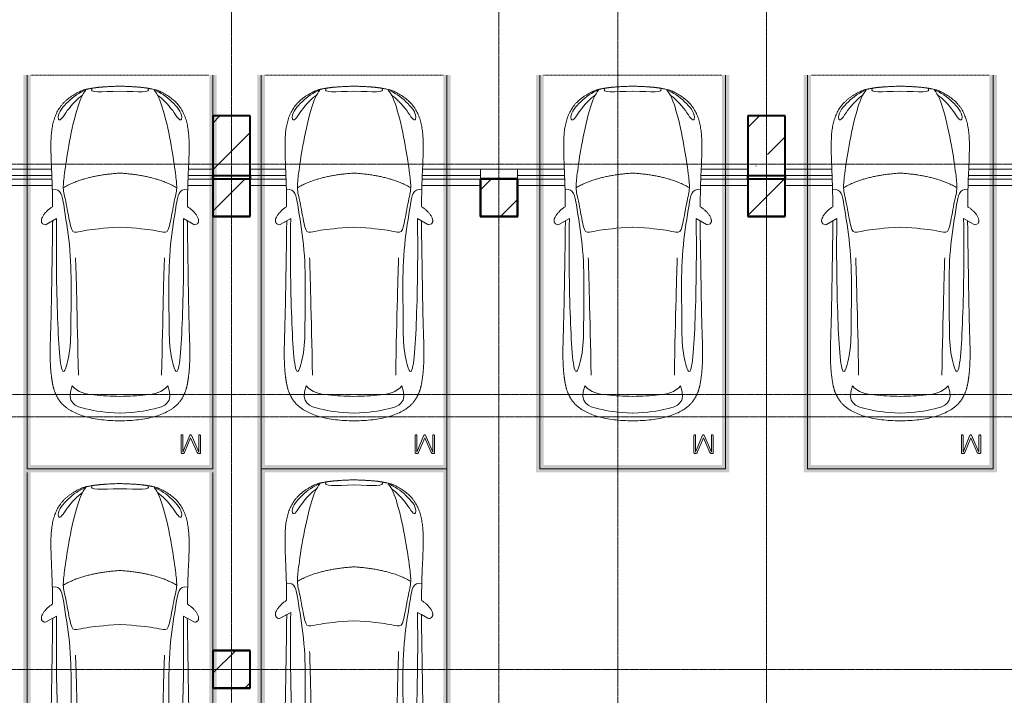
# Model space of a CAD drawing. Header units: millimetres. Extents: x -415896 to 1265883, y -383017 to -57457.
# Tile 95 of 95: x 78544 to 91794, y -335766 to -326671. Entities that reach past the tile are written whole.
import ezdxf

# ---------------------------------------------------------------- set-up
doc = ezdxf.new("R2010")
doc.units = ezdxf.units.MM
for name, pattern in [('Линия сетки', [25, 20, -2.5, 0, -2.5]), ('Невидимые', [5, 3, -2]), ('Штрих_3_3_', [6, 3, -3])]:
    doc.linetypes.add(name, pattern=pattern)
for name, color, linetype, lineweight in [('A-000-M_MASS', 7, 'Continuous', 18), ('A-200-M_WALL_INT', 7, 'Continuous', 18), ('C-953-M_PARKING', 7, 'Continuous', 18), ('C-953-MH_PARKING', 7, 'Невидимые', 18), ('S-280-M_COLUMN', 7, 'Continuous', 18), ('Z-030-M_GRID', 7, 'Continuous', 9)]:
    doc.layers.add(name, color=color, linetype=linetype, lineweight=lineweight)

# ---------------------------------------------------------------- blocks, each defined once
blk = doc.blocks.new('A_PAR_Parking - M-2663509-B2_-11_400_')
at = {"layer": 'C-953-M_PARKING', "true_color": 0xf7f9fb}
blk.add_hatch(color=7, dxfattribs=at).paths.add_polyline_path([(-1300, 2650), (-1300, -2700), (1300, -2700), (1300, 2650), (1200, 2650), (1200, -2600), (-1200, -2600), (-1200, 2650)])
at = {"layer": 'A-000-M_MASS', "color": 253, "true_color": 0xaaaaaa}
for p, q in [((-853, 717), (-993, 639)), ((-906, 687), (-993, 639)), ((853, 717), (993, 639)), ((993, 639), (906, 687))]:
    blk.add_line(p, q, dxfattribs=at)
for centre, start, end in [((-1010, 678), 223.4184, 293.9305), ((1010, 678), 246.0695, 316.5816)]:
    blk.add_arc(centre, 42.2, start, end, dxfattribs=at)
for points, knots in [([(-908, 876), (-908, 976), (-911, 1161), (-920, 1362), (-926, 1508), (-930, 1645), (-930, 1769), (-922, 1880), (-911, 1957), (-894, 2031), (-871, 2100), (-841, 2165), (-809, 2216), (-779, 2254), (-754, 2281), (-727, 2307), (-698, 2332), (-667, 2355), (-636, 2376), (-604, 2395), (-574, 2412), (-545, 2426), (-519, 2438), (-500, 2445), (-485, 2450), (-474, 2453), (-463, 2456), (-452, 2458), (-440, 2461), (-428, 2463), (-414, 2466), (-402, 2468), (-391, 2470), (-383, 2471), (-376, 2473), (-370, 2474), (-363, 2475), (-356, 2476), (-349, 2477), (-343, 2478), (-337, 2479), (-330, 2480), (-324, 2481), (-317, 2481), (-309, 2482), (-301, 2483), (-293, 2484), (-285, 2485), (-276, 2486), (-263, 2487), (-249, 2488), (-235, 2489), (-223, 2490), (-211, 2491), (-199, 2492), (-186, 2493), (-168, 2494), (-148, 2495), (-127, 2496), (-106, 2497), (-77, 2498), (-40, 2500), (-13, 2501), (1, 2501)], [-1, -1, -1, -1, -0.913265, -0.826531, -0.783163, -0.739796, -0.653061, -0.612245, -0.571429, -0.530612, -0.489796, -0.44898, -0.408163, -0.387755, -0.367347, -0.346939, -0.326531, -0.306122, -0.285714, -0.265306, -0.244898, -0.22449, -0.204082, -0.183673, -0.173469, -0.163265, -0.153061, -0.142857, -0.132653, -0.122449, -0.112245, -0.102041, -0.096939, -0.091837, -0.086735, -0.084184, -0.081633, -0.076531, -0.07398, -0.071429, -0.068878, -0.066327, -0.063776, -0.061224, -0.058673, -0.056122, -0.053571, -0.05102, -0.048469, -0.045918, -0.040816, -0.038265, -0.035714, -0.033163, -0.030612, -0.028061, -0.02551, -0.020408, -0.017857, -0.015306, -0.010204, -0.005102, 0, 0, 0, 0]), ([(-480, 2441), (-586, 2392), (-719, 2283), (-847, 2128), (-828, 2057)], [0, 0, 0, 0, 0.53668, 1.024735, 1.024735, 1.024735, 1.024735]), ([(-459, 2446), (-508, 2398), (-601, 2147), (-696, 1684), (-744, 1354), (-774, 1106), (-734, 996), (-660, 552), (-618, 522), (-447, 565), (-234, 590), (-2, 602)], [0, 0, 0, 0, 0.884172, 2.058368, 3.212407, 3.977765, 4.871213, 5.547774, 6.288901, 6.772879, 7.454401, 7.454401, 7.454401, 7.454401]), ([(1, 2501), (22, 2500), (51, 2499), (88, 2498), (113, 2497), (137, 2496), (160, 2494), (181, 2493), (201, 2492), (219, 2491), (237, 2489), (253, 2488), (268, 2487), (282, 2485), (295, 2484), (307, 2483), (320, 2481), (330, 2480), (338, 2479), (345, 2478), (350, 2477), (356, 2476), (361, 2475), (366, 2474), (371, 2473), (377, 2472), (385, 2471), (393, 2469), (403, 2467), (416, 2465), (434, 2462), (454, 2458), (476, 2453), (498, 2446), (521, 2437), (555, 2422), (605, 2396), (669, 2355), (730, 2307), (773, 2263), (802, 2225), (823, 2195), (841, 2164), (857, 2132), (871, 2099), (887, 2053), (904, 1994), (915, 1931), (922, 1879), (926, 1839), (928, 1798), (930, 1756), (930, 1720), (931, 1690), (931, 1667), (930, 1645), (930, 1621), (929, 1598), (929, 1566), (927, 1526), (925, 1459), (919, 1336), (911, 1145), (908, 970), (908, 876)], [-1, -1, -1, -1, -0.992347, -0.98852, -0.984694, -0.980867, -0.977041, -0.973214, -0.969388, -0.965561, -0.961735, -0.957908, -0.954082, -0.950255, -0.946429, -0.942602, -0.938776, -0.933673, -0.931122, -0.928571, -0.92602, -0.923469, -0.920918, -0.918367, -0.915816, -0.913265, -0.908163, -0.903061, -0.897959, -0.887755, -0.877551, -0.857143, -0.836735, -0.816327, -0.795918, -0.77551, -0.734694, -0.693878, -0.653061, -0.612245, -0.591837, -0.571429, -0.55102, -0.530612, -0.510204, -0.489796, -0.44898, -0.408163, -0.387755, -0.367347, -0.346939, -0.326531, -0.306122, -0.295918, -0.285714, -0.27551, -0.265306, -0.255102, -0.244898, -0.22449, -0.204082, -0.163265, -0.081633, 0, 0, 0, 0]), ([(459, 2446), (508, 2398), (601, 2147), (696, 1684), (744, 1354), (774, 1106), (734, 996), (660, 552), (618, 522), (447, 565), (234, 590), (2, 602)], [0, 0, 0, 0, 0.884172, 2.058368, 3.212407, 3.977765, 4.871213, 5.547774, 6.288901, 6.772879, 7.454401, 7.454401, 7.454401, 7.454401]), ([(480, 2441), (586, 2392), (719, 2283), (847, 2128), (828, 2057)], [0, 0, 0, 0, 0.53668, 1.024735, 1.024735, 1.024735, 1.024735]), ([(-828, 2057), (-803, 2016), (-728, 2173), (-566, 2339), (-505, 2381)], [0, 0, 0, 0, 0.497572, 1.022643, 1.022643, 1.022643, 1.022643]), ([(828, 2057), (803, 2016), (728, 2173), (566, 2339), (505, 2381)], [0, 0, 0, 0, 0.497572, 1.022643, 1.022643, 1.022643, 1.022643]), ([(-908, 1106), (-792, 1130), (-753, 859), (-663, 332), (-655, -196), (-661, -684), (-663, -1068), (-764, -1443), (-817, -1157), (-842, -605), (-857, -17), (-857, 454), (-853, 717)], [0, 0, 0, 0, 1.013953, 2.476159, 4.172855, 5.704608, 7.082231, 8.244161, 9.589947, 11.154659, 12.917121, 14.362976, 14.362976, 14.362976, 14.362976]), ([(908, 1106), (792, 1130), (753, 859), (663, 332), (655, -196), (661, -684), (663, -1068), (764, -1443), (817, -1157), (842, -605), (857, -17), (857, 454), (853, 717)], [0, 0, 0, 0, 1.013953, 2.476159, 4.172855, 5.704608, 7.082231, 8.244161, 9.589947, 11.154659, 12.917121, 14.362976, 14.362976, 14.362976, 14.362976]), ([(-1041, 649), (-1044, 652), (-1049, 657), (-1053, 664), (-1055, 669), (-1057, 675), (-1058, 682), (-1058, 688), (-1058, 702), (-1052, 723), (-1036, 756), (-1011, 790), (-985, 818), (-962, 839), (-944, 853), (-926, 866), (-914, 873), (-908, 876)], [-1, -1, -1, -1, -0.941667, -0.9125, -0.883333, -0.854167, -0.825, -0.795833, -0.766667, -0.65, -0.533333, -0.4, -0.266667, -0.2, -0.133333, -0.066667, 0, 0, 0, 0]), ([(908, 876), (913, 873), (923, 867), (944, 853), (971, 832), (1000, 803), (1026, 771), (1043, 742), (1053, 719), (1057, 703), (1059, 690), (1058, 680), (1056, 673), (1054, 666), (1050, 658), (1045, 652), (1041, 649)], [-1, -1, -1, -1, -0.941667, -0.883333, -0.766667, -0.65, -0.533333, -0.4, -0.333333, -0.266667, -0.2, -0.166667, -0.133333, -0.1, -0.066667, 0, 0, 0, 0]), ([(0, -2004), (-45, -2004), (-132, -2001), (-252, -1991), (-362, -1974), (-462, -1950), (-551, -1921), (-630, -1886), (-686, -1853), (-726, -1824), (-753, -1802), (-774, -1782), (-789, -1766), (-799, -1753), (-809, -1740), (-819, -1727), (-828, -1714), (-836, -1701), (-844, -1688), (-851, -1674), (-858, -1661), (-864, -1647), (-870, -1634), (-876, -1620), (-881, -1606), (-885, -1592), (-890, -1578), (-894, -1565), (-897, -1551), (-901, -1537), (-904, -1524), (-907, -1510), (-909, -1497), (-912, -1483), (-914, -1470), (-916, -1457), (-918, -1444), (-919, -1432), (-921, -1419), (-923, -1403), (-925, -1383), (-928, -1361), (-930, -1339), (-932, -1318), (-934, -1290), (-936, -1257), (-938, -1218), (-939, -1179), (-940, -1139), (-940, -1097), (-939, -1039), (-938, -958), (-934, -846), (-931, -714), (-926, -559), (-923, -376), (-919, -163), (-915, 82), (-911, 315), (-908, 521), (-907, 631), (-906, 687)], [-1, -1, -1, -1, -0.97619, -0.952381, -0.928571, -0.904762, -0.880952, -0.857143, -0.833333, -0.821429, -0.809524, -0.797619, -0.791667, -0.785714, -0.779762, -0.77381, -0.767857, -0.761905, -0.755952, -0.75, -0.744048, -0.738095, -0.732143, -0.72619, -0.720238, -0.714286, -0.708333, -0.702381, -0.696429, -0.690476, -0.684524, -0.678571, -0.672619, -0.666667, -0.660714, -0.654762, -0.64881, -0.642857, -0.636905, -0.630952, -0.619048, -0.607143, -0.595238, -0.583333, -0.571429, -0.547619, -0.52381, -0.5, -0.47619, -0.452381, -0.428571, -0.380952, -0.333333, -0.285714, -0.238095, -0.190476, -0.142857, -0.095238, -0.047619, -0.02381, 0, 0, 0, 0]), ([(906, 687), (907, 631), (908, 521), (911, 367), (913, 222), (916, 41), (919, -163), (923, -376), (926, -559), (930, -688), (932, -780), (934, -844), (936, -902), (938, -956), (939, -1007), (940, -1053), (940, -1097), (940, -1139), (939, -1179), (938, -1218), (936, -1257), (934, -1290), (932, -1318), (930, -1339), (928, -1361), (925, -1383), (923, -1403), (921, -1419), (919, -1432), (918, -1444), (916, -1457), (914, -1470), (912, -1483), (909, -1497), (907, -1510), (904, -1524), (901, -1537), (897, -1551), (894, -1565), (890, -1578), (885, -1592), (881, -1606), (876, -1620), (870, -1634), (864, -1647), (858, -1661), (851, -1674), (844, -1688), (836, -1701), (828, -1714), (819, -1727), (809, -1740), (799, -1753), (789, -1766), (774, -1782), (753, -1802), (726, -1824), (686, -1853), (607, -1900), (495, -1942), (362, -1974), (252, -1991), (132, -2001), (45, -2004), (0, -2004)], [-1, -1, -1, -1, -0.97619, -0.952381, -0.928571, -0.904762, -0.857143, -0.809524, -0.761905, -0.714286, -0.690476, -0.666667, -0.642857, -0.619048, -0.595238, -0.571429, -0.547619, -0.52381, -0.5, -0.47619, -0.452381, -0.428571, -0.416667, -0.404762, -0.392857, -0.380952, -0.369048, -0.363095, -0.357143, -0.35119, -0.345238, -0.339286, -0.333333, -0.327381, -0.321429, -0.315476, -0.309524, -0.303571, -0.297619, -0.291667, -0.285714, -0.279762, -0.27381, -0.267857, -0.261905, -0.255952, -0.25, -0.244048, -0.238095, -0.232143, -0.22619, -0.220238, -0.214286, -0.208333, -0.202381, -0.190476, -0.178571, -0.166667, -0.142857, -0.095238, -0.071429, -0.047619, -0.02381, 0, 0, 0, 0]), ([(-643, -1535), (-732, -1765), (-468, -1855), (-203, -1891), (-2, -1902)], [0, 0, 0, 0, 0.867049, 1.684227, 1.684227, 1.684227, 1.684227]), ([(-643, -1535), (-570, -1622), (-349, -1664), (-124, -1672), (-2, -1676)], [0, 0, 0, 0, 0.616728, 1.242165, 1.242165, 1.242165, 1.242165]), ([(643, -1535), (732, -1765), (468, -1855), (203, -1891), (2, -1902)], [0, 0, 0, 0, 0.867049, 1.684227, 1.684227, 1.684227, 1.684227]), ([(643, -1535), (570, -1622), (349, -1664), (124, -1672), (2, -1676)], [0, 0, 0, 0, 0.616728, 1.242165, 1.242165, 1.242165, 1.242165])]:
    blk.add_open_spline(points, degree=3, knots=knots, dxfattribs=at)
for points, degree in [([(-376, 2470), (-425, 2412), (-257, 2425), (-2, 2432)], 3), ([(376, 2470), (425, 2412), (257, 2425), (2, 2432)], 3), ([(-2, 1330), (-478, 1299), (-762, 1135)], 2), ([(2, 1330), (478, 1299), (762, 1135)], 2), ([(-599, 190), (-592, 24), (-575, -588), (-560, -1389)], 3), ([(599, 190), (592, 24), (575, -588), (560, -1389)], 3)]:
    blk.add_open_spline(points, degree=degree, dxfattribs=at)
at = {"layer": 'C-953-M_PARKING', "color": 253, "true_color": 0xaaaaaa}
for p, q in [((-1250, -2650), (-1250, 2650)), ((1250, 2650), (1250, -2650)), ((823, -2198), (822, -2200)), ((822, -2200), (822, -2434)), ((825, -2196), (823, -2198)), ((823, -2198), (825, -2196)), ((828, -2195), (825, -2196)), ((825, -2196), (828, -2195)), ((834, -2195), (828, -2195)), ((840, -2195), (834, -2195)), ((844, -2196), (840, -2195)), ((840, -2195), (844, -2196)), ((846, -2198), (844, -2196)), ((844, -2196), (846, -2198)), ((846, -2200), (846, -2198)), ((938, -2199), (846, -2425)), ((846, -2425), (846, -2200)), ((869, -2430), (950, -2232)), ((939, -2197), (938, -2199)), ((938, -2199), (939, -2197)), ((941, -2196), (939, -2197)), ((939, -2197), (941, -2196)), ((944, -2195), (941, -2196)), ((941, -2196), (944, -2195)), ((949, -2195), (944, -2195)), ((944, -2195), (949, -2195)), ((953, -2195), (949, -2195)), ((949, -2195), (953, -2195)), ((950, -2232), (1037, -2429)), ((956, -2196), (953, -2195)), ((953, -2195), (956, -2196)), ((958, -2197), (956, -2196)), ((956, -2196), (958, -2197)), ((960, -2199), (958, -2197)), ((958, -2197), (960, -2199)), ((1059, -2425), (960, -2199)), ((1061, -2196), (1059, -2198)), ((1059, -2198), (1061, -2196)), ((1059, -2198), (1059, -2200)), ((1059, -2200), (1059, -2425)), ((1065, -2195), (1061, -2196)), ((1061, -2196), (1065, -2195)), ((1070, -2195), (1065, -2195)), ((1076, -2195), (1070, -2195)), ((1080, -2196), (1076, -2195)), ((1076, -2195), (1080, -2196)), ((1082, -2198), (1080, -2196)), ((1080, -2196), (1082, -2198)), ((1083, -2200), (1082, -2198)), ((1082, -2198), (1083, -2200)), ((1083, -2434), (1083, -2200)), ((822, -2434), (826, -2443)), ((826, -2443), (833, -2446)), ((833, -2446), (846, -2446)), ((846, -2446), (855, -2445)), ((855, -2445), (861, -2442)), ((861, -2442), (866, -2437)), ((866, -2437), (869, -2430)), ((1037, -2429), (1041, -2437)), ((1041, -2437), (1046, -2442)), ((1046, -2442), (1051, -2445)), ((1051, -2445), (1058, -2446)), ((1058, -2446), (1072, -2446)), ((1072, -2446), (1075, -2445)), ((1075, -2445), (1072, -2446)), ((1075, -2445), (1079, -2443)), ((1079, -2443), (1075, -2445)), ((1079, -2443), (1082, -2440)), ((1082, -2440), (1079, -2443)), ((1082, -2440), (1083, -2434)), ((1250, -2650), (-1250, -2650))]:
    blk.add_line(p, q, dxfattribs=at)
at = {"layer": 'C-953-MH_PARKING', "color": 253, "linetype": 'Штрих_3_3_', "true_color": 0xaaaaaa}
blk.add_line((-1200, 2650), (1200, 2650), dxfattribs=at)
blk = doc.blocks.new('A_PAR_Parking - M_Зависимые-2663510-B2_-11_400_')
at = {"layer": 'C-953-M_PARKING', "true_color": 0xf7f9fb}
blk.add_hatch(color=7, dxfattribs=at).paths.add_polyline_path([(-1300, 1541), (-1300, -2700), (1300, -2700), (1300, 2650), (1200, 2650), (1200, -2600), (-1200, -2600), (-1200, 2650), (-1300, 2650), (-1300, 2235)])
at = {"layer": 'A-000-M_MASS', "color": 253, "true_color": 0xaaaaaa}
for p, q in [((-853, 717), (-993, 639)), ((-906, 687), (-993, 639)), ((853, 717), (993, 639)), ((993, 639), (906, 687))]:
    blk.add_line(p, q, dxfattribs=at)
for centre, start, end in [((-1010, 678), 223.4184, 293.9305), ((1010, 678), 246.0695, 316.5816)]:
    blk.add_arc(centre, 42.2, start, end, dxfattribs=at)
for points, knots in [([(-908, 876), (-908, 976), (-911, 1161), (-920, 1362), (-926, 1508), (-930, 1645), (-930, 1769), (-922, 1880), (-911, 1957), (-894, 2031), (-871, 2100), (-841, 2165), (-809, 2216), (-779, 2254), (-754, 2281), (-727, 2307), (-698, 2332), (-667, 2355), (-636, 2376), (-604, 2395), (-574, 2412), (-545, 2426), (-519, 2438), (-500, 2445), (-485, 2450), (-474, 2453), (-463, 2456), (-452, 2458), (-440, 2461), (-428, 2463), (-414, 2466), (-402, 2468), (-391, 2470), (-383, 2471), (-376, 2473), (-370, 2474), (-363, 2475), (-356, 2476), (-349, 2477), (-343, 2478), (-337, 2479), (-330, 2480), (-324, 2481), (-317, 2481), (-309, 2482), (-301, 2483), (-293, 2484), (-285, 2485), (-276, 2486), (-263, 2487), (-249, 2488), (-235, 2489), (-223, 2490), (-211, 2491), (-199, 2492), (-186, 2493), (-168, 2494), (-148, 2495), (-127, 2496), (-106, 2497), (-77, 2498), (-40, 2500), (-13, 2501), (1, 2501)], [-1, -1, -1, -1, -0.913265, -0.826531, -0.783163, -0.739796, -0.653061, -0.612245, -0.571429, -0.530612, -0.489796, -0.44898, -0.408163, -0.387755, -0.367347, -0.346939, -0.326531, -0.306122, -0.285714, -0.265306, -0.244898, -0.22449, -0.204082, -0.183673, -0.173469, -0.163265, -0.153061, -0.142857, -0.132653, -0.122449, -0.112245, -0.102041, -0.096939, -0.091837, -0.086735, -0.084184, -0.081633, -0.076531, -0.07398, -0.071429, -0.068878, -0.066327, -0.063776, -0.061224, -0.058673, -0.056122, -0.053571, -0.05102, -0.048469, -0.045918, -0.040816, -0.038265, -0.035714, -0.033163, -0.030612, -0.028061, -0.02551, -0.020408, -0.017857, -0.015306, -0.010204, -0.005102, 0, 0, 0, 0]), ([(-480, 2441), (-586, 2392), (-719, 2283), (-847, 2128), (-828, 2057)], [0, 0, 0, 0, 0.53668, 1.024735, 1.024735, 1.024735, 1.024735]), ([(-459, 2446), (-508, 2398), (-601, 2147), (-696, 1684), (-744, 1354), (-774, 1106), (-734, 996), (-660, 552), (-618, 522), (-447, 565), (-234, 590), (-2, 602)], [0, 0, 0, 0, 0.884172, 2.058368, 3.212407, 3.977765, 4.871213, 5.547774, 6.288901, 6.772879, 7.454401, 7.454401, 7.454401, 7.454401]), ([(1, 2501), (22, 2500), (51, 2499), (88, 2498), (113, 2497), (137, 2496), (160, 2494), (181, 2493), (201, 2492), (219, 2491), (237, 2489), (253, 2488), (268, 2487), (282, 2485), (295, 2484), (307, 2483), (320, 2481), (330, 2480), (338, 2479), (345, 2478), (350, 2477), (356, 2476), (361, 2475), (366, 2474), (371, 2473), (377, 2472), (385, 2471), (393, 2469), (403, 2467), (416, 2465), (434, 2462), (454, 2458), (476, 2453), (498, 2446), (521, 2437), (555, 2422), (605, 2396), (669, 2355), (730, 2307), (773, 2263), (802, 2225), (823, 2195), (841, 2164), (857, 2132), (871, 2099), (887, 2053), (904, 1994), (915, 1931), (922, 1879), (926, 1839), (928, 1798), (930, 1756), (930, 1720), (931, 1690), (931, 1667), (930, 1645), (930, 1621), (929, 1598), (929, 1566), (927, 1526), (925, 1459), (919, 1336), (911, 1145), (908, 970), (908, 876)], [-1, -1, -1, -1, -0.992347, -0.98852, -0.984694, -0.980867, -0.977041, -0.973214, -0.969388, -0.965561, -0.961735, -0.957908, -0.954082, -0.950255, -0.946429, -0.942602, -0.938776, -0.933673, -0.931122, -0.928571, -0.92602, -0.923469, -0.920918, -0.918367, -0.915816, -0.913265, -0.908163, -0.903061, -0.897959, -0.887755, -0.877551, -0.857143, -0.836735, -0.816327, -0.795918, -0.77551, -0.734694, -0.693878, -0.653061, -0.612245, -0.591837, -0.571429, -0.55102, -0.530612, -0.510204, -0.489796, -0.44898, -0.408163, -0.387755, -0.367347, -0.346939, -0.326531, -0.306122, -0.295918, -0.285714, -0.27551, -0.265306, -0.255102, -0.244898, -0.22449, -0.204082, -0.163265, -0.081633, 0, 0, 0, 0]), ([(459, 2446), (508, 2398), (601, 2147), (696, 1684), (744, 1354), (774, 1106), (734, 996), (660, 552), (618, 522), (447, 565), (234, 590), (2, 602)], [0, 0, 0, 0, 0.884172, 2.058368, 3.212407, 3.977765, 4.871213, 5.547774, 6.288901, 6.772879, 7.454401, 7.454401, 7.454401, 7.454401]), ([(480, 2441), (586, 2392), (719, 2283), (847, 2128), (828, 2057)], [0, 0, 0, 0, 0.53668, 1.024735, 1.024735, 1.024735, 1.024735]), ([(-828, 2057), (-803, 2016), (-728, 2173), (-566, 2339), (-505, 2381)], [0, 0, 0, 0, 0.497572, 1.022643, 1.022643, 1.022643, 1.022643]), ([(828, 2057), (803, 2016), (728, 2173), (566, 2339), (505, 2381)], [0, 0, 0, 0, 0.497572, 1.022643, 1.022643, 1.022643, 1.022643]), ([(-908, 1106), (-792, 1130), (-753, 859), (-663, 332), (-655, -196), (-661, -684), (-663, -1068), (-764, -1443), (-817, -1157), (-842, -605), (-857, -17), (-857, 454), (-853, 717)], [0, 0, 0, 0, 1.013953, 2.476159, 4.172855, 5.704608, 7.082231, 8.244161, 9.589947, 11.154659, 12.917121, 14.362976, 14.362976, 14.362976, 14.362976]), ([(908, 1106), (792, 1130), (753, 859), (663, 332), (655, -196), (661, -684), (663, -1068), (764, -1443), (817, -1157), (842, -605), (857, -17), (857, 454), (853, 717)], [0, 0, 0, 0, 1.013953, 2.476159, 4.172855, 5.704608, 7.082231, 8.244161, 9.589947, 11.154659, 12.917121, 14.362976, 14.362976, 14.362976, 14.362976]), ([(-1041, 649), (-1044, 652), (-1049, 657), (-1053, 664), (-1055, 669), (-1057, 675), (-1058, 682), (-1058, 688), (-1058, 702), (-1052, 723), (-1036, 756), (-1011, 790), (-985, 818), (-962, 839), (-944, 853), (-926, 866), (-914, 873), (-908, 876)], [-1, -1, -1, -1, -0.941667, -0.9125, -0.883333, -0.854167, -0.825, -0.795833, -0.766667, -0.65, -0.533333, -0.4, -0.266667, -0.2, -0.133333, -0.066667, 0, 0, 0, 0]), ([(908, 876), (913, 873), (923, 867), (944, 853), (971, 832), (1000, 803), (1026, 771), (1043, 742), (1053, 719), (1057, 703), (1059, 690), (1058, 680), (1056, 673), (1054, 666), (1050, 658), (1045, 652), (1041, 649)], [-1, -1, -1, -1, -0.941667, -0.883333, -0.766667, -0.65, -0.533333, -0.4, -0.333333, -0.266667, -0.2, -0.166667, -0.133333, -0.1, -0.066667, 0, 0, 0, 0]), ([(0, -2004), (-45, -2004), (-132, -2001), (-252, -1991), (-362, -1974), (-462, -1950), (-551, -1921), (-630, -1886), (-686, -1853), (-726, -1824), (-753, -1802), (-774, -1782), (-789, -1766), (-799, -1753), (-809, -1740), (-819, -1727), (-828, -1714), (-836, -1701), (-844, -1688), (-851, -1674), (-858, -1661), (-864, -1647), (-870, -1634), (-876, -1620), (-881, -1606), (-885, -1592), (-890, -1578), (-894, -1565), (-897, -1551), (-901, -1537), (-904, -1524), (-907, -1510), (-909, -1497), (-912, -1483), (-914, -1470), (-916, -1457), (-918, -1444), (-919, -1432), (-921, -1419), (-923, -1403), (-925, -1383), (-928, -1361), (-930, -1339), (-932, -1318), (-934, -1290), (-936, -1257), (-938, -1218), (-939, -1179), (-940, -1139), (-940, -1097), (-939, -1039), (-938, -958), (-934, -846), (-931, -714), (-926, -559), (-923, -376), (-919, -163), (-915, 82), (-911, 315), (-908, 521), (-907, 631), (-906, 687)], [-1, -1, -1, -1, -0.97619, -0.952381, -0.928571, -0.904762, -0.880952, -0.857143, -0.833333, -0.821429, -0.809524, -0.797619, -0.791667, -0.785714, -0.779762, -0.77381, -0.767857, -0.761905, -0.755952, -0.75, -0.744048, -0.738095, -0.732143, -0.72619, -0.720238, -0.714286, -0.708333, -0.702381, -0.696429, -0.690476, -0.684524, -0.678571, -0.672619, -0.666667, -0.660714, -0.654762, -0.64881, -0.642857, -0.636905, -0.630952, -0.619048, -0.607143, -0.595238, -0.583333, -0.571429, -0.547619, -0.52381, -0.5, -0.47619, -0.452381, -0.428571, -0.380952, -0.333333, -0.285714, -0.238095, -0.190476, -0.142857, -0.095238, -0.047619, -0.02381, 0, 0, 0, 0]), ([(906, 687), (907, 631), (908, 521), (911, 367), (913, 222), (916, 41), (919, -163), (923, -376), (926, -559), (930, -688), (932, -780), (934, -844), (936, -902), (938, -956), (939, -1007), (940, -1053), (940, -1097), (940, -1139), (939, -1179), (938, -1218), (936, -1257), (934, -1290), (932, -1318), (930, -1339), (928, -1361), (925, -1383), (923, -1403), (921, -1419), (919, -1432), (918, -1444), (916, -1457), (914, -1470), (912, -1483), (909, -1497), (907, -1510), (904, -1524), (901, -1537), (897, -1551), (894, -1565), (890, -1578), (885, -1592), (881, -1606), (876, -1620), (870, -1634), (864, -1647), (858, -1661), (851, -1674), (844, -1688), (836, -1701), (828, -1714), (819, -1727), (809, -1740), (799, -1753), (789, -1766), (774, -1782), (753, -1802), (726, -1824), (686, -1853), (607, -1900), (495, -1942), (362, -1974), (252, -1991), (132, -2001), (45, -2004), (0, -2004)], [-1, -1, -1, -1, -0.97619, -0.952381, -0.928571, -0.904762, -0.857143, -0.809524, -0.761905, -0.714286, -0.690476, -0.666667, -0.642857, -0.619048, -0.595238, -0.571429, -0.547619, -0.52381, -0.5, -0.47619, -0.452381, -0.428571, -0.416667, -0.404762, -0.392857, -0.380952, -0.369048, -0.363095, -0.357143, -0.35119, -0.345238, -0.339286, -0.333333, -0.327381, -0.321429, -0.315476, -0.309524, -0.303571, -0.297619, -0.291667, -0.285714, -0.279762, -0.27381, -0.267857, -0.261905, -0.255952, -0.25, -0.244048, -0.238095, -0.232143, -0.22619, -0.220238, -0.214286, -0.208333, -0.202381, -0.190476, -0.178571, -0.166667, -0.142857, -0.095238, -0.071429, -0.047619, -0.02381, 0, 0, 0, 0]), ([(-643, -1535), (-732, -1765), (-468, -1855), (-203, -1891), (-2, -1902)], [0, 0, 0, 0, 0.867049, 1.684227, 1.684227, 1.684227, 1.684227]), ([(-643, -1535), (-570, -1622), (-349, -1664), (-124, -1672), (-2, -1676)], [0, 0, 0, 0, 0.616728, 1.242165, 1.242165, 1.242165, 1.242165]), ([(643, -1535), (732, -1765), (468, -1855), (203, -1891), (2, -1902)], [0, 0, 0, 0, 0.867049, 1.684227, 1.684227, 1.684227, 1.684227]), ([(643, -1535), (570, -1622), (349, -1664), (124, -1672), (2, -1676)], [0, 0, 0, 0, 0.616728, 1.242165, 1.242165, 1.242165, 1.242165])]:
    blk.add_open_spline(points, degree=3, knots=knots, dxfattribs=at)
for points, degree in [([(-376, 2470), (-425, 2412), (-257, 2425), (-2, 2432)], 3), ([(376, 2470), (425, 2412), (257, 2425), (2, 2432)], 3), ([(-2, 1330), (-478, 1299), (-762, 1135)], 2), ([(2, 1330), (478, 1299), (762, 1135)], 2), ([(-599, 190), (-592, 24), (-575, -588), (-560, -1389)], 3), ([(599, 190), (592, 24), (575, -588), (560, -1389)], 3)]:
    blk.add_open_spline(points, degree=degree, dxfattribs=at)
at = {"layer": 'C-953-M_PARKING', "color": 253, "true_color": 0xaaaaaa}
for p, q in [((-1250, -2650), (-1250, 2650)), ((1250, 2650), (1250, -2650)), ((535, -2196), (533, -2198)), ((533, -2198), (535, -2196)), ((533, -2198), (533, -2200)), ((533, -2200), (533, -2434)), ((539, -2195), (535, -2196)), ((535, -2196), (539, -2195)), ((544, -2195), (539, -2195)), ((550, -2195), (544, -2195)), ((554, -2196), (550, -2195)), ((550, -2195), (554, -2196)), ((556, -2198), (554, -2196)), ((554, -2196), (556, -2198)), ((557, -2200), (556, -2198)), ((649, -2199), (557, -2425)), ((557, -2425), (557, -2200)), ((580, -2430), (660, -2232)), ((651, -2196), (649, -2197)), ((649, -2197), (651, -2196)), ((649, -2197), (649, -2199)), ((649, -2199), (649, -2197)), ((655, -2195), (651, -2196)), ((651, -2196), (655, -2195)), ((659, -2195), (655, -2195)), ((655, -2195), (659, -2195)), ((664, -2195), (659, -2195)), ((659, -2195), (664, -2195)), ((660, -2232), (748, -2429)), ((667, -2196), (664, -2195)), ((664, -2195), (667, -2196)), ((669, -2197), (667, -2196)), ((667, -2196), (669, -2197)), ((670, -2199), (669, -2197)), ((669, -2197), (670, -2199)), ((769, -2425), (670, -2199)), ((770, -2198), (769, -2200)), ((769, -2200), (769, -2425)), ((772, -2196), (770, -2198)), ((770, -2198), (772, -2196)), ((775, -2195), (772, -2196)), ((772, -2196), (775, -2195)), ((781, -2195), (775, -2195)), ((787, -2195), (781, -2195)), ((791, -2196), (787, -2195)), ((787, -2195), (791, -2196)), ((793, -2198), (791, -2196)), ((791, -2196), (793, -2198)), ((793, -2200), (793, -2198)), ((793, -2198), (793, -2200)), ((793, -2434), (793, -2200)), ((959, -2361), (955, -2371)), ((955, -2371), (957, -2375)), ((957, -2375), (1002, -2398)), ((965, -2353), (959, -2361)), ((969, -2353), (965, -2353)), ((1010, -2384), (969, -2353)), ((1008, -2327), (1005, -2330)), ((1005, -2330), (1010, -2384)), ((1018, -2325), (1008, -2327)), ((1028, -2327), (1018, -2325)), ((1025, -2384), (1030, -2330)), ((1066, -2353), (1025, -2384)), ((1030, -2330), (1028, -2327)), ((1033, -2398), (1078, -2375)), ((1070, -2353), (1066, -2353)), ((1076, -2361), (1070, -2353)), ((1080, -2371), (1076, -2361)), ((1078, -2375), (1080, -2371)), ((533, -2434), (536, -2443)), ((536, -2443), (544, -2446)), ((544, -2446), (556, -2446)), ((556, -2446), (565, -2445)), ((565, -2445), (572, -2442)), ((572, -2442), (576, -2437)), ((576, -2437), (580, -2430)), ((748, -2429), (752, -2437)), ((752, -2437), (757, -2442)), ((757, -2442), (762, -2445)), ((762, -2445), (768, -2446)), ((768, -2446), (782, -2446)), ((782, -2446), (786, -2445)), ((786, -2445), (782, -2446)), ((786, -2445), (789, -2443)), ((789, -2443), (786, -2445)), ((789, -2443), (792, -2440)), ((792, -2440), (789, -2443)), ((792, -2440), (793, -2434)), ((957, -2420), (955, -2424)), ((955, -2424), (959, -2434)), ((1002, -2398), (957, -2420)), ((959, -2434), (965, -2442)), ((965, -2442), (969, -2442)), ((969, -2442), (1010, -2412)), ((1010, -2412), (1005, -2465)), ((1005, -2465), (1008, -2469)), ((1008, -2469), (1018, -2470)), ((1018, -2470), (1028, -2469)), ((1030, -2465), (1025, -2412)), ((1025, -2412), (1066, -2442)), ((1028, -2469), (1030, -2465)), ((1078, -2420), (1033, -2398)), ((1066, -2442), (1070, -2442)), ((1070, -2442), (1076, -2434)), ((1076, -2434), (1080, -2424)), ((1080, -2424), (1078, -2420)), ((1250, -2650), (-1250, -2650))]:
    blk.add_line(p, q, dxfattribs=at)
blk = doc.blocks.new('CP_ДШ_Hanytex_TopJoint 24C_Половина - CP_ДШ_Hanytex_TopJoint 24C_Половина-3657771-B2_-11_400_')
at = {"layer": 'A-000-M_MASS', "color": 253, "true_color": 0xaaaaaa}
for p, q in [((0, -25), (0, 110)), ((500, 110), (0, 110)), ((500, 110), (500, -25))]:
    blk.add_line(p, q, dxfattribs=at)
blk = doc.blocks.new('CP_ДШ_Hanytex_TopJoint 24C - CP_ДШ_Hanytex_TopJoint 24C-V99-B2_-11_400_')
at = {"layer": 'A-000-M_MASS', "color": 253, "true_color": 0xaaaaaa}
for p, q in [((337, 110), (0, 110)), ((334, 25), (0, 25)), ((0, 25), (0, -25)), ((0, -25), (0, 25)), ((3100, 110), (2162, 110)), ((3100, 25), (2165, 25)), ((3100, -25), (3100, 25)), ((3100, 25), (3100, -110)), ((0, -25), (332, -25)), ((329, -110), (0, -110)), ((2167, -25), (3100, -25)), ((3100, -110), (2171, -110))]:
    blk.add_line(p, q, dxfattribs=at)
blk = doc.blocks.new('CP_ДШ_Hanytex_TopJoint 24C - CP_ДШ_Hanytex_TopJoint 24C-V100-B2_-11_400_')
at = {"layer": 'A-000-M_MASS', "color": 253, "true_color": 0xaaaaaa}
for p, q in [((787, 110), (0, 110)), ((784, 25), (0, 25)), ((0, 25), (0, -25)), ((0, -110), (0, 25)), ((3100, 110), (2612, 110)), ((3100, 25), (2615, 25)), ((3100, -25), (3100, 25)), ((3100, 25), (3100, -25)), ((0, -25), (782, -25)), ((778, -110), (0, -110)), ((2617, -25), (3100, -25)), ((3100, -110), (2621, -110))]:
    blk.add_line(p, q, dxfattribs=at)
blk = doc.blocks.new('CP_ДШ_Hanytex_TopJoint 24C - CP_ДШ_Hanytex_TopJoint 24C-V101-B2_-11_400_')
at = {"layer": 'A-000-M_MASS', "color": 253, "true_color": 0xaaaaaa}
for p, q in [((637, 110), (0, 110)), ((634, 25), (0, 25)), ((0, 25), (0, -25)), ((0, -25), (0, 25)), ((3100, 110), (2462, 110)), ((3100, 25), (2465, 25)), ((3100, -25), (3100, 25)), ((3100, 25), (3100, -110)), ((0, -25), (632, -25)), ((629, -110), (0, -110)), ((2467, -25), (3100, -25)), ((3100, -110), (2471, -110))]:
    blk.add_line(p, q, dxfattribs=at)
blk = doc.blocks.new('CP_ДШ_Hanytex_TopJoint 24C - CP_ДШ_Hanytex_TopJoint 24C-V102-B2_-11_400_')
at = {"layer": 'A-000-M_MASS', "color": 253, "true_color": 0xaaaaaa}
for p, q in [((637, 110), (0, 110)), ((634, 25), (0, 25)), ((0, 25), (0, -25)), ((0, -110), (0, 25)), ((3100, 110), (2462, 110)), ((3100, 25), (2465, 25)), ((3100, -25), (3100, 25)), ((3100, 25), (3100, -25)), ((0, -25), (632, -25)), ((629, -110), (0, -110)), ((2467, -25), (3100, -25)), ((3100, -110), (2471, -110))]:
    blk.add_line(p, q, dxfattribs=at)
blk = doc.blocks.new('135_SLK_GD_AR_rvt-1-B2_-11_400_')
at = {"layer": 'A-200-M_WALL_INT', "color": 253, "lineweight": 40, "true_color": 0xaaaaaa}
for p, q in [((90202, 33752), (89698, 33752)), ((89698, 33752), (89698, 33750)), ((89698, 33750), (89698, 32400)), ((90202, 33750), (90202, 33752)), ((90202, 32398), (90202, 33750)), ((97402, 33752), (96898, 33752)), ((96898, 33752), (96898, 33750)), ((96898, 33750), (96898, 32400)), ((97402, 33750), (97402, 33752)), ((97402, 32398), (97402, 33750)), ((89700, 32900), (89700, 32950)), ((90200, 32950), (90200, 32900)), ((93802, 32902), (93298, 32902)), ((93298, 32902), (93298, 32900)), ((93298, 32900), (93298, 32400)), ((93802, 32900), (93802, 32902)), ((93802, 32398), (93802, 32900)), ((96900, 32900), (96900, 32950)), ((97400, 32950), (97400, 32900)), ((89698, 32400), (89698, 32398)), ((89698, 32398), (90200, 32398)), ((90200, 32398), (90202, 32398)), ((93298, 32400), (93298, 32398)), ((93298, 32398), (93800, 32398)), ((93800, 32398), (93802, 32398)), ((96898, 32400), (96898, 32398)), ((96898, 32398), (97400, 32398)), ((97400, 32398), (97402, 32398)), ((90202, 26552), (89698, 26552)), ((89698, 26552), (89698, 26550)), ((89698, 26550), (89698, 26050)), ((90202, 26550), (90202, 26552)), ((90202, 26048), (90202, 26550)), ((89698, 26050), (89698, 26048)), ((89698, 26048), (90200, 26048)), ((90200, 26048), (90202, 26048))]:
    blk.add_line(p, q, dxfattribs=at)
at = {"layer": 'A-000-M_MASS', "color": 253, "lineweight": 18, "true_color": 0xaaaaaa, "rotation": 180}
for name, p in [('CP_ДШ_Hanytex_TopJoint 24C - CP_ДШ_Hanytex_TopJoint 24C-V99-B2_-11_400_', (89700, 32925)), ('CP_ДШ_Hanytex_TopJoint 24C - CP_ДШ_Hanytex_TopJoint 24C-V100-B2_-11_400_', (93300, 32925)), ('CP_ДШ_Hanytex_TopJoint 24C - CP_ДШ_Hanytex_TopJoint 24C-V101-B2_-11_400_', (96900, 32925)), ('CP_ДШ_Hanytex_TopJoint 24C - CP_ДШ_Hanytex_TopJoint 24C-V102-B2_-11_400_', (100500, 32925))]:
    blk.add_blockref(name, p, dxfattribs=at)
at = {"layer": 'A-000-M_MASS', "color": 253, "lineweight": 18, "true_color": 0xaaaaaa}
blk.add_blockref('CP_ДШ_Hanytex_TopJoint 24C_Половина - CP_ДШ_Hanytex_TopJoint 24C_Половина-3657771-B2_-11_400_', (93300, 32925), dxfattribs=at)
at = {"layer": 'C-953-M_PARKING', "color": 253, "lineweight": 18, "true_color": 0xaaaaaa}
for name, p in [('A_PAR_Parking - M-2663509-B2_-11_400_', (88450, 31650)), ('A_PAR_Parking - M-2663509-B2_-11_400_', (91600, 31650)), ('A_PAR_Parking - M-2663509-B2_-11_400_', (95350, 31650)), ('A_PAR_Parking - M-2663509-B2_-11_400_', (98950, 31650)), ('A_PAR_Parking - M_Зависимые-2663510-B2_-11_400_', (88450, 26300)), ('A_PAR_Parking - M_Зависимые-2663510-B2_-11_400_', (91600, 26350))]:
    blk.add_blockref(name, p, dxfattribs=at)
blk = doc.blocks.new('Бетон-Прямоугольная-Колонна - CLM_Подземные этажи_В40-500х800-V140-B2_-11_400_')
at = {"layer": 'S-280-M_COLUMN', "lineweight": 9, "true_color": 0xaaaaaa}
h = blk.add_hatch(dxfattribs=at)
h.set_pattern_fill('FP_18', color=253, style=0, pattern_type=2)
h.set_pattern_definition([(45, (-89950, -33350), (-628.618, 628.618), []), (45, (-89321.4, -33350), (-628.618, 628.618), [1111.25, -222.25, 6.706, -215.544])])
h.paths.add_polyline_path([(250, -400), (250, 400), (-250, 400), (-250, -400), (203, -400)])
at = {"layer": 'S-280-M_COLUMN', "color": 253, "lineweight": 40, "true_color": 0xaaaaaa}
for p, q in [((250, 400), (-250, 400)), ((-250, 400), (-250, -400)), ((250, -400), (250, 400)), ((-250, -400), (250, -400))]:
    blk.add_line(p, q, dxfattribs=at)
blk = doc.blocks.new('Бетон-Прямоугольная-Колонна - CLM_Подземные этажи_В40-500х800-V141-B2_-11_400_')
at = {"layer": 'S-280-M_COLUMN', "lineweight": 9, "true_color": 0xaaaaaa}
h = blk.add_hatch(dxfattribs=at)
h.set_pattern_fill('FP_19', color=253, style=0, pattern_type=2)
h.set_pattern_definition([(45, (-97150, -33350), (-628.618, 628.618), []), (45, (-96521.4, -33350), (-628.618, 628.618), [1111.25, -222.25, 6.706, -215.544])])
h.paths.add_polyline_path([(250, -400), (250, 400), (-250, 400), (-250, -400)])
at = {"layer": 'S-280-M_COLUMN', "color": 253, "lineweight": 40, "true_color": 0xaaaaaa}
for p, q in [((250, 400), (-250, 400)), ((-250, 400), (-250, -400)), ((250, -400), (250, 400)), ((-250, -400), (250, -400))]:
    blk.add_line(p, q, dxfattribs=at)
blk = doc.blocks.new('135_SLK_GD_KR_rvt-1-B2_-11_400_')
at = {"layer": 'S-280-M_COLUMN', "color": 253, "lineweight": 18, "true_color": 0xaaaaaa}
for name, p in [('Бетон-Прямоугольная-Колонна - CLM_Подземные этажи_В40-500х800-V140-B2_-11_400_', (89950, 33350)), ('Бетон-Прямоугольная-Колонна - CLM_Подземные этажи_В40-500х800-V141-B2_-11_400_', (97150, 33350))]:
    blk.add_blockref(name, p, dxfattribs=at)
blk = doc.blocks.new('Бетон-Прямоугольная-Колонна - CLM_Подземные этажи_В50-500х500-V321-B2_-11_400_')
at = {"layer": 'S-280-M_COLUMN', "lineweight": 9, "true_color": 0xaaaaaa}
h = blk.add_hatch(dxfattribs=at)
h.set_pattern_fill('FP_203', color=253, style=0, pattern_type=2)
h.set_pattern_definition([(45, (-89950, -32650), (-628.618, 628.618), []), (45, (-89321.4, -32650), (-628.618, 628.618), [1111.25, -222.25, 6.706, -215.544])])
h.paths.add_polyline_path([(250, -250), (250, 250), (-250, 250), (-250, -250), (203, -250)])
at = {"layer": 'S-280-M_COLUMN', "color": 253, "lineweight": 40, "true_color": 0xaaaaaa}
for p, q in [((250, 250), (-250, 250)), ((-250, 250), (-250, -250)), ((250, -250), (250, 250)), ((-250, -250), (250, -250))]:
    blk.add_line(p, q, dxfattribs=at)
blk = doc.blocks.new('Бетон-Прямоугольная-Колонна - CLM_Подземные этажи_В50-500х500-V322-B2_-11_400_')
at = {"layer": 'S-280-M_COLUMN', "lineweight": 9, "true_color": 0xaaaaaa}
h = blk.add_hatch(dxfattribs=at)
h.set_pattern_fill('FP_204', color=253, style=0, pattern_type=2)
h.set_pattern_definition([(45, (-93550, -32650), (-628.618, 628.618), []), (45, (-92921.4, -32650), (-628.618, 628.618), [1111.25, -222.25, 6.706, -215.544])])
h.paths.add_polyline_path([(250, -250), (250, 250), (-250, 250), (-250, -250), (69, -250)])
at = {"layer": 'S-280-M_COLUMN', "color": 253, "lineweight": 40, "true_color": 0xaaaaaa}
for p, q in [((250, 250), (-250, 250)), ((-250, 250), (-250, -250)), ((250, -250), (250, 250)), ((-250, -250), (250, -250))]:
    blk.add_line(p, q, dxfattribs=at)
blk = doc.blocks.new('Бетон-Прямоугольная-Колонна - CLM_Подземные этажи_В50-500х500-V323-B2_-11_400_')
at = {"layer": 'S-280-M_COLUMN', "lineweight": 9, "true_color": 0xaaaaaa}
h = blk.add_hatch(dxfattribs=at)
h.set_pattern_fill('FP_205', color=253, style=0, pattern_type=2)
h.set_pattern_definition([(45, (-97150, -32650), (-628.618, 628.618), []), (45, (-96521.4, -32650), (-628.618, 628.618), [1111.25, -222.25, 6.706, -215.544])])
h.paths.add_polyline_path([(250, -250), (250, 250), (-250, 250), (-250, -250)])
at = {"layer": 'S-280-M_COLUMN', "color": 253, "lineweight": 40, "true_color": 0xaaaaaa}
for p, q in [((250, 250), (-250, 250)), ((-250, 250), (-250, -250)), ((250, -250), (250, 250)), ((-250, -250), (250, -250))]:
    blk.add_line(p, q, dxfattribs=at)
blk = doc.blocks.new('Бетон-Прямоугольная-Колонна - CLM_Подземные этажи_В50-500х500-1217469-B2_-11_400_')
at = {"layer": 'S-280-M_COLUMN', "lineweight": 9, "true_color": 0xaaaaaa}
h = blk.add_hatch(dxfattribs=at)
h.set_pattern_fill('FP_230', color=253, style=0, pattern_type=2)
h.set_pattern_definition([(45, (-89950, -26300), (-628.618, 628.618), []), (45, (-89321.4, -26300), (-628.618, 628.618), [1111.25, -222.25, 6.706, -215.544])])
h.paths.add_polyline_path([(250, -250), (250, 250), (-250, 250), (-250, -250)])
at = {"layer": 'S-280-M_COLUMN', "color": 253, "lineweight": 40, "true_color": 0xaaaaaa}
for p, q in [((250, 250), (-250, 250)), ((-250, 250), (-250, -250)), ((250, -250), (250, 250)), ((-250, -250), (250, -250))]:
    blk.add_line(p, q, dxfattribs=at)
blk = doc.blocks.new('135_SLK_K4_KR_rvt-1-B2_-11_400_')
at = {"layer": 'S-280-M_COLUMN', "color": 253, "lineweight": 18, "true_color": 0xaaaaaa}
for name, p in [('Бетон-Прямоугольная-Колонна - CLM_Подземные этажи_В50-500х500-V321-B2_-11_400_', (89950, 32650)), ('Бетон-Прямоугольная-Колонна - CLM_Подземные этажи_В50-500х500-V322-B2_-11_400_', (93550, 32650)), ('Бетон-Прямоугольная-Колонна - CLM_Подземные этажи_В50-500х500-V323-B2_-11_400_', (97150, 32650)), ('Бетон-Прямоугольная-Колонна - CLM_Подземные этажи_В50-500х500-1217469-B2_-11_400_', (89950, 26300))]:
    blk.add_blockref(name, p, dxfattribs=at)
blk = doc.blocks.new('-2 этаж')
at = {"layer": 'Z-030-M_GRID', "color": 253, "linetype": 'Линия сетки', "true_color": 0xaaaaaa}
for p, q in [((349042.3, -369622.9), (349042.3, -216207.4)), ((352642.3, -369622.7), (352642.3, -216207.4)), ((354242.3, -369626.6), (354242.3, -216207.4)), ((356242.3, -369622.5), (356242.3, -216207.4)), ((415041.9, -316827.3), (255412.1, -316827.3)), ((412503.2, -319927.3), (255412.1, -319927.3)), ((415041.9, -320227.3), (255412.1, -320227.3)), ((415042.1, -323627.3), (255412.3, -323627.3))]:
    blk.add_line(p, q, dxfattribs=at)
at = {"lineweight": 5}
for name in ['135_SLK_GD_KR_rvt-1-B2_-11_400_', '135_SLK_GD_AR_rvt-1-B2_-11_400_', '135_SLK_K4_KR_rvt-1-B2_-11_400_']:
    blk.add_blockref(name, (259092.3, -349927.3), dxfattribs=at)

msp = doc.modelspace()

# ---------------------------------------------------------------- block references
at = {"color": 0}
msp.add_blockref('-2 этаж', (-267648, -11789), dxfattribs=at)

doc.saveas('drawing.dxf')
